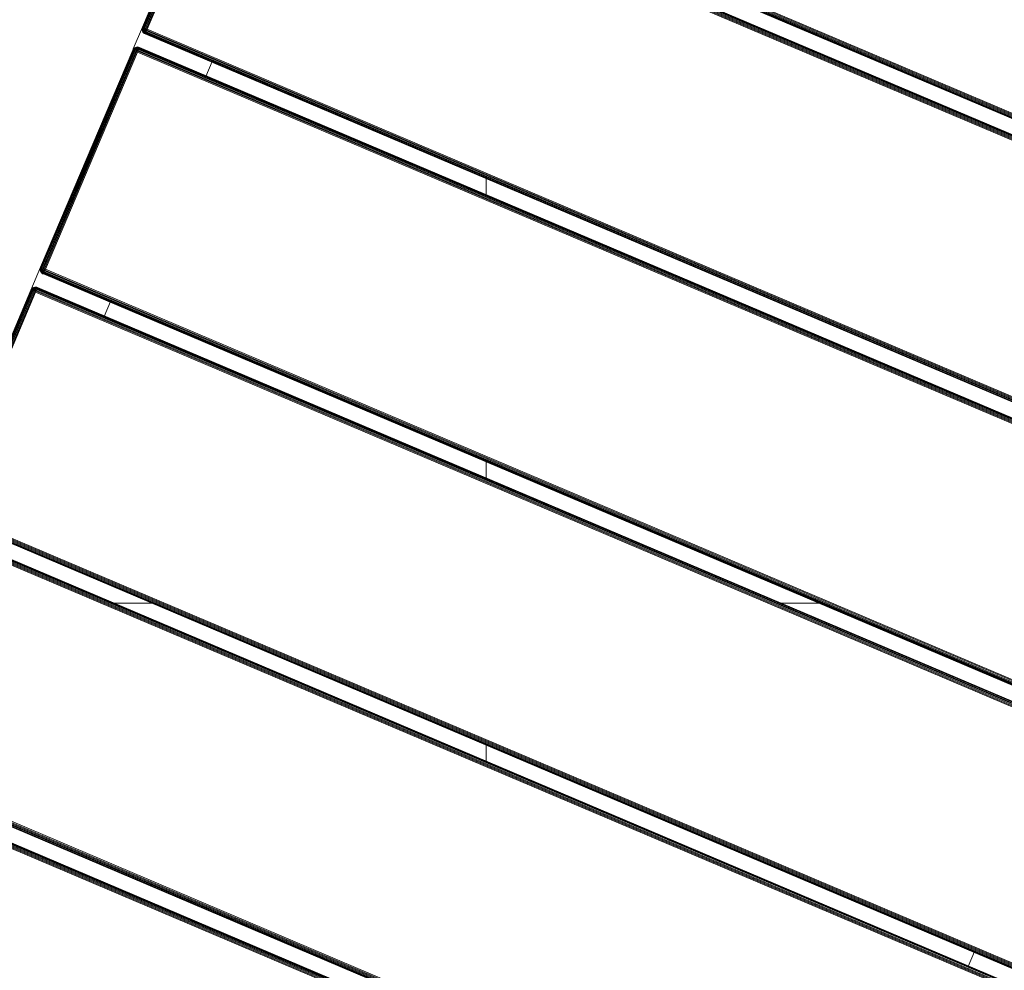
# Model space of a CAD drawing. Header units: millimetres. Extents: x -68595 to 26741, y -534 to 35396.
# Tile 19 of 172: x -60574 to -60194, y 26217 to 26584. Entities that reach past the tile are written whole.
import ezdxf

# ---------------------------------------------------------------- set-up
doc = ezdxf.new("R2010")
doc.units = ezdxf.units.MM
for name, color, linetype, lineweight, true_color in [('Furniture-1', 7, 'Continuous', 9, 0xaaaaaa), ('Kohvikulaud-1', 7, 'Continuous', 9, 0xaaaaaa), ('Surface Pattern-1', 7, 'Continuous', 9, 0x232323)]:
    doc.layers.add(name, color=color, linetype=linetype, lineweight=lineweight, true_color=true_color)

# ---------------------------------------------------------------- blocks, each defined once
blk = doc.blocks.new('MA_Kohvikulaud - Kohvikulaud_DWG-V62-Sisehoov')
at = {"layer": 'Kohvikulaud-1'}
for p, q in [((455.5, 449.97), (364.5, 449.97)), ((364.5, 449.86), (455.5, 449.86)), ((364.5, 449.67), (455.5, 449.67)), ((364.5, 449.41), (455.5, 449.41)), ((364.5, 449.09), (455.5, 449.09)), ((364.5, 448.74), (455.5, 448.74)), ((455.49, 450), (465.11, 450)), ((455.5, 450), (455.86, 449.97)), ((455.5, 449.97), (455.5, 450)), ((455.86, 449.97), (455.5, 450)), ((455.5, 449.86), (455.5, 449.97)), ((455.86, 449.93), (455.5, 449.97)), ((455.5, 449.67), (455.5, 449.86)), ((455.86, 449.83), (455.5, 449.86)), ((455.5, 449.41), (455.5, 449.67)), ((455.86, 449.65), (455.5, 449.67)), ((455.5, 449.09), (455.5, 449.41)), ((455.86, 449.39), (455.5, 449.41)), ((455.5, 448.74), (455.5, 449.09)), ((455.86, 449.08), (455.5, 449.09)), ((455.5, 448.36), (455.5, 448.74)), ((455.86, 448.72), (455.5, 448.74)), ((455.86, 449.97), (456.24, 449.86)), ((455.86, 449.93), (455.86, 449.97)), ((456.24, 449.86), (455.86, 449.97)), ((456.24, 449.83), (455.86, 449.93)), ((455.86, 449.93), (455.86, 449.83)), ((455.86, 449.83), (456.24, 449.73)), ((455.86, 449.83), (455.86, 449.65)), ((455.86, 449.65), (456.24, 449.56)), ((455.86, 449.65), (455.86, 449.39)), ((455.86, 449.39), (456.24, 449.31)), ((455.86, 449.39), (455.86, 449.08)), ((455.86, 449.08), (456.24, 449.02)), ((455.86, 449.08), (455.86, 448.72)), ((455.86, 448.72), (456.24, 448.68)), ((455.86, 448.72), (455.86, 448.36)), ((456.24, 449.86), (456.59, 449.67)), ((456.24, 449.83), (456.24, 449.86)), ((456.59, 449.67), (456.24, 449.86)), ((456.59, 449.65), (456.24, 449.83)), ((456.24, 449.83), (456.24, 449.73)), ((456.24, 449.73), (456.59, 449.56)), ((456.24, 449.73), (456.24, 449.56)), ((456.24, 449.56), (456.59, 449.4)), ((456.24, 449.56), (456.24, 449.31)), ((456.24, 449.31), (456.59, 449.18)), ((456.24, 449.31), (456.24, 449.02)), ((456.24, 449.02), (456.59, 448.92)), ((456.24, 449.02), (456.24, 448.68)), ((456.24, 448.68), (456.59, 448.62)), ((456.24, 448.68), (456.24, 448.34)), ((456.59, 449.67), (456.91, 449.41)), ((456.59, 449.65), (456.59, 449.67)), ((456.91, 449.41), (456.59, 449.67)), ((456.91, 449.39), (456.59, 449.65)), ((456.59, 449.65), (456.59, 449.56)), ((456.59, 449.56), (456.91, 449.31)), ((456.59, 449.56), (456.59, 449.4)), ((456.59, 449.4), (456.91, 449.18)), ((456.59, 449.4), (456.59, 449.18)), ((456.59, 449.18), (456.91, 449)), ((456.59, 449.18), (456.59, 448.92)), ((456.59, 448.92), (456.91, 448.77)), ((456.59, 448.92), (456.59, 448.62)), ((456.59, 448.62), (456.91, 448.52)), ((456.59, 448.62), (456.59, 448.3)), ((456.91, 449.41), (457.17, 449.09)), ((456.91, 449.39), (456.91, 449.41)), ((457.17, 449.09), (456.91, 449.41)), ((457.17, 449.08), (456.91, 449.39)), ((456.91, 449.39), (456.91, 449.31)), ((456.91, 449.31), (457.17, 449.02)), ((456.91, 449.31), (456.91, 449.18)), ((456.91, 449.18), (457.17, 448.92)), ((456.91, 449.18), (456.91, 449)), ((456.91, 449), (457.17, 448.77)), ((456.91, 449), (456.91, 448.77)), ((456.91, 448.77), (457.17, 448.6)), ((456.91, 448.77), (456.91, 448.52)), ((456.91, 448.52), (457.17, 448.4)), ((456.91, 448.52), (456.91, 448.26)), ((457.17, 449.09), (457.36, 448.74)), ((457.17, 449.08), (457.17, 449.09)), ((457.36, 448.74), (457.17, 449.09)), ((457.36, 448.72), (457.17, 449.08)), ((457.17, 449.08), (457.17, 449.02)), ((457.36, 448.74), (457.17, 449.08)), ((457.36, 448.7), (457.17, 449.02)), ((457.17, 449.02), (457.36, 448.7)), ((457.17, 449.02), (457.17, 448.92)), ((457.17, 448.92), (457.36, 448.65)), ((457.17, 448.92), (457.36, 448.65)), ((457.17, 448.92), (457.17, 448.77)), ((457.17, 448.77), (457.36, 448.57)), ((457.17, 448.77), (457.36, 448.57)), ((457.17, 448.77), (457.17, 448.6)), ((457.17, 448.6), (457.36, 448.46)), ((457.17, 448.6), (457.36, 448.46)), ((457.17, 448.6), (457.17, 448.4)), ((457.36, 448.74), (457.47, 448.36)), ((457.47, 448.36), (457.36, 448.73)), ((463.16, 448.36), (463.27, 448.74)), ((463.16, 448.36), (463.27, 448.74)), ((463.27, 448.74), (463.45, 449.09)), ((463.45, 449.09), (463.27, 448.72)), ((463.27, 448.73), (463.45, 449.09)), ((463.45, 449.08), (463.27, 448.68)), ((463.27, 448.7), (463.45, 449.08)), ((463.27, 448.68), (463.45, 449.02)), ((463.27, 448.62), (463.45, 449.02)), ((463.27, 448.62), (463.45, 448.92)), ((463.27, 448.52), (463.45, 448.92)), ((463.27, 448.52), (463.45, 448.77)), ((463.27, 448.4), (463.45, 448.77)), ((463.27, 448.4), (463.45, 448.6)), ((463.27, 448.27), (463.45, 448.6)), ((463.45, 449.09), (463.71, 449.41)), ((463.71, 449.41), (463.45, 449.09)), ((463.71, 449.39), (463.45, 449.08)), ((463.45, 449.02), (463.71, 449.31)), ((463.45, 448.92), (463.71, 449.18)), ((463.45, 449.09), (463.45, 449.08)), ((463.45, 449.08), (463.45, 449.02)), ((463.45, 449.02), (463.45, 448.92)), ((463.45, 448.77), (463.71, 449)), ((463.45, 448.92), (463.45, 448.77)), ((463.45, 448.6), (463.71, 448.77)), ((463.45, 448.77), (463.45, 448.6)), ((463.45, 448.6), (463.45, 448.4)), ((463.45, 448.4), (463.71, 448.52)), ((463.71, 449.41), (464.03, 449.67)), ((464.03, 449.67), (463.71, 449.41)), ((464.03, 449.65), (463.71, 449.39)), ((463.71, 449.31), (464.03, 449.56)), ((463.71, 449.41), (463.71, 449.39)), ((463.71, 449.18), (464.03, 449.4)), ((463.71, 449.39), (463.71, 449.31)), ((463.71, 449.31), (463.71, 449.18)), ((463.71, 449), (464.03, 449.18)), ((463.71, 449.18), (463.71, 449)), ((463.71, 449), (463.71, 448.77)), ((463.71, 448.77), (464.03, 448.92)), ((463.71, 448.77), (463.71, 448.52)), ((463.71, 448.52), (464.03, 448.62)), ((463.71, 448.52), (463.71, 448.26)), ((464.03, 449.67), (464.39, 449.86)), ((464.39, 449.86), (464.03, 449.67)), ((464.39, 449.83), (464.03, 449.65)), ((464.03, 449.56), (464.39, 449.73)), ((464.03, 449.67), (464.03, 449.65)), ((464.03, 449.65), (464.03, 449.56)), ((464.03, 449.4), (464.39, 449.56)), ((464.03, 449.56), (464.03, 449.4)), ((464.03, 449.4), (464.03, 449.18)), ((464.03, 449.18), (464.39, 449.31)), ((464.03, 449.18), (464.03, 448.92)), ((464.03, 448.92), (464.39, 449.02)), ((464.03, 448.92), (464.03, 448.62)), ((464.03, 448.62), (464.39, 448.68)), ((464.03, 448.62), (464.03, 448.3)), ((464.39, 449.86), (464.76, 449.97)), ((464.76, 449.97), (464.39, 449.86)), ((464.76, 449.93), (464.39, 449.83)), ((464.39, 449.86), (464.39, 449.83)), ((464.39, 449.73), (464.76, 449.83)), ((464.39, 449.83), (464.39, 449.73)), ((464.39, 449.73), (464.39, 449.56)), ((464.39, 449.56), (464.76, 449.65)), ((464.39, 449.56), (464.39, 449.31)), ((464.39, 449.31), (464.76, 449.39)), ((464.39, 449.31), (464.39, 449.02)), ((464.39, 449.02), (464.76, 449.08)), ((464.39, 449.02), (464.39, 448.68)), ((464.39, 448.68), (464.76, 448.72)), ((464.39, 448.68), (464.39, 448.34)), ((464.76, 449.97), (465.13, 450)), ((465.13, 450), (464.76, 449.97)), ((465.13, 449.97), (464.76, 449.93)), ((464.76, 449.97), (464.76, 449.93)), ((464.76, 449.83), (464.76, 449.93)), ((465.13, 449.86), (464.76, 449.83)), ((464.76, 449.65), (464.76, 449.83)), ((465.13, 449.67), (464.76, 449.65)), ((464.76, 449.39), (464.76, 449.65)), ((465.13, 449.41), (464.76, 449.39)), ((464.76, 449.08), (464.76, 449.39)), ((465.13, 449.09), (464.76, 449.08)), ((464.76, 448.72), (464.76, 449.08)), ((465.13, 448.74), (464.76, 448.72)), ((464.76, 448.36), (464.76, 448.72)), ((465.13, 449.97), (465.13, 450)), ((465.13, 449.86), (465.13, 449.97)), ((556.12, 449.97), (465.13, 449.97)), ((465.13, 449.67), (465.13, 449.86)), ((556.12, 449.86), (465.13, 449.86)), ((465.13, 449.41), (465.13, 449.67)), ((556.12, 449.67), (465.13, 449.67)), ((465.13, 449.09), (465.13, 449.41)), ((556.12, 449.41), (465.13, 449.41)), ((465.13, 448.74), (465.13, 449.09)), ((556.12, 449.09), (465.13, 449.09)), ((465.13, 448.36), (465.13, 448.74)), ((556.12, 448.74), (465.13, 448.74)), ((556.12, 450), (556.49, 449.97)), ((556.12, 449.97), (556.12, 450)), ((556.49, 449.97), (556.12, 450)), ((556.12, 449.86), (556.12, 449.97)), ((556.49, 449.93), (556.12, 449.97)), ((556.12, 449.67), (556.12, 449.86)), ((556.49, 449.83), (556.12, 449.86)), ((556.12, 449.41), (556.12, 449.67)), ((556.49, 449.65), (556.12, 449.67)), ((556.12, 449.09), (556.12, 449.41)), ((556.49, 449.39), (556.12, 449.41)), ((556.12, 448.74), (556.12, 449.09)), ((556.49, 449.08), (556.12, 449.09)), ((556.12, 448.36), (556.12, 448.74)), ((556.49, 448.72), (556.12, 448.74)), ((556.49, 449.97), (556.86, 449.86)), ((556.49, 449.93), (556.49, 449.97)), ((556.86, 449.86), (556.49, 449.97)), ((556.86, 449.83), (556.49, 449.93)), ((556.49, 449.93), (556.49, 449.83)), ((556.49, 449.83), (556.86, 449.73)), ((556.49, 449.83), (556.49, 449.65)), ((556.49, 449.65), (556.86, 449.56)), ((556.49, 449.65), (556.49, 449.39)), ((556.49, 449.39), (556.86, 449.31)), ((556.49, 449.39), (556.49, 449.08)), ((556.49, 449.08), (556.86, 449.02)), ((556.49, 449.08), (556.49, 448.72)), ((556.49, 448.72), (556.86, 448.68)), ((556.49, 448.72), (556.49, 448.36)), ((556.74, 450), (565.74, 450)), ((556.86, 449.86), (557.22, 449.67)), ((556.86, 449.83), (556.86, 449.86)), ((557.22, 449.67), (556.86, 449.86)), ((557.22, 449.65), (556.86, 449.83)), ((556.86, 449.83), (556.86, 449.73)), ((556.86, 449.73), (557.22, 449.56)), ((556.86, 449.73), (556.86, 449.56)), ((556.86, 449.56), (557.22, 449.4)), ((556.86, 449.56), (556.86, 449.31)), ((556.86, 449.31), (557.22, 449.18)), ((556.86, 449.31), (556.86, 449.02)), ((556.86, 449.02), (557.22, 448.92)), ((556.86, 449.02), (556.86, 448.68)), ((556.86, 448.68), (557.22, 448.62)), ((556.86, 448.68), (556.86, 448.34)), ((557.22, 449.67), (557.54, 449.41)), ((557.22, 449.65), (557.22, 449.67)), ((557.54, 449.41), (557.22, 449.67)), ((557.54, 449.39), (557.22, 449.65)), ((557.22, 449.65), (557.22, 449.56)), ((557.22, 449.56), (557.54, 449.31)), ((557.22, 449.56), (557.22, 449.4)), ((557.22, 449.4), (557.54, 449.18)), ((557.22, 449.4), (557.22, 449.18)), ((557.22, 449.18), (557.54, 449)), ((557.22, 449.18), (557.22, 448.92)), ((557.22, 448.92), (557.54, 448.77)), ((557.22, 448.92), (557.22, 448.62)), ((557.22, 448.62), (557.54, 448.52)), ((557.22, 448.62), (557.22, 448.3)), ((557.54, 449.41), (557.8, 449.09)), ((557.54, 449.39), (557.54, 449.41)), ((557.8, 449.09), (557.54, 449.41)), ((557.8, 449.08), (557.54, 449.39)), ((557.54, 449.39), (557.54, 449.31)), ((557.54, 449.31), (557.8, 449.02)), ((557.54, 449.31), (557.54, 449.18)), ((557.54, 449.18), (557.8, 448.92)), ((557.54, 449.18), (557.54, 449)), ((557.54, 449), (557.8, 448.77)), ((557.54, 449), (557.54, 448.77)), ((557.54, 448.77), (557.8, 448.6)), ((557.54, 448.77), (557.54, 448.52)), ((557.54, 448.52), (557.8, 448.4)), ((557.54, 448.52), (557.54, 448.26)), ((557.8, 449.09), (557.98, 448.74)), ((557.8, 449.08), (557.8, 449.09)), ((557.8, 449.09), (557.98, 448.73)), ((557.98, 448.73), (557.8, 449.09)), ((557.98, 448.72), (557.8, 449.08)), ((557.8, 449.08), (557.8, 449.02)), ((557.98, 448.7), (557.8, 449.02)), ((557.8, 449.02), (557.98, 448.7)), ((557.8, 449.02), (557.8, 448.92)), ((557.8, 448.92), (557.98, 448.65)), ((557.8, 448.92), (557.98, 448.65)), ((557.8, 448.92), (557.8, 448.77)), ((557.8, 448.77), (557.98, 448.57)), ((557.8, 448.77), (557.98, 448.57)), ((557.8, 448.77), (557.8, 448.6)), ((557.8, 448.6), (557.98, 448.46)), ((557.8, 448.6), (557.98, 448.46)), ((557.8, 448.6), (557.8, 448.4)), ((557.98, 448.74), (558.09, 448.36)), ((557.98, 448.74), (558.09, 448.36)), ((563.78, 448.36), (563.89, 448.74)), ((563.78, 448.36), (563.89, 448.73)), ((563.89, 448.74), (564.08, 449.09)), ((564.08, 449.09), (563.89, 448.74)), ((564.08, 449.08), (563.89, 448.68)), ((563.89, 448.74), (564.08, 449.08)), ((563.89, 448.68), (564.08, 449.02)), ((563.89, 448.62), (564.08, 449.02)), ((563.89, 448.62), (564.08, 448.92)), ((563.89, 448.52), (564.08, 448.92)), ((563.89, 448.52), (564.08, 448.77)), ((563.89, 448.4), (564.08, 448.77)), ((563.89, 448.4), (564.08, 448.6)), ((563.89, 448.27), (564.08, 448.6)), ((564.08, 449.09), (564.34, 449.41)), ((564.34, 449.41), (564.08, 449.09)), ((564.34, 449.39), (564.08, 449.08)), ((564.08, 449.02), (564.34, 449.31)), ((564.08, 448.92), (564.34, 449.18)), ((564.08, 449.09), (564.08, 449.08)), ((564.08, 449.08), (564.08, 449.02)), ((564.08, 449.02), (564.08, 448.92)), ((564.08, 448.77), (564.34, 449)), ((564.08, 448.92), (564.08, 448.77)), ((564.08, 448.6), (564.34, 448.77)), ((564.08, 448.77), (564.08, 448.6)), ((564.08, 448.6), (564.08, 448.4)), ((564.08, 448.4), (564.34, 448.52)), ((564.34, 449.41), (564.66, 449.67)), ((564.66, 449.67), (564.34, 449.41)), ((564.66, 449.65), (564.34, 449.39)), ((564.34, 449.31), (564.66, 449.56)), ((564.34, 449.41), (564.34, 449.39)), ((564.34, 449.18), (564.66, 449.4)), ((564.34, 449.39), (564.34, 449.31)), ((564.34, 449.31), (564.34, 449.18)), ((564.34, 449), (564.66, 449.18)), ((564.34, 449.18), (564.34, 449)), ((564.34, 449), (564.34, 448.77)), ((564.34, 448.77), (564.66, 448.92)), ((564.34, 448.77), (564.34, 448.52)), ((564.34, 448.52), (564.66, 448.62)), ((564.34, 448.52), (564.34, 448.26)), ((564.66, 449.67), (565.01, 449.86)), ((565.01, 449.86), (564.66, 449.67)), ((565.01, 449.83), (564.66, 449.65)), ((564.66, 449.56), (565.01, 449.73)), ((564.66, 449.67), (564.66, 449.65)), ((564.66, 449.65), (564.66, 449.56)), ((564.66, 449.4), (565.01, 449.56)), ((564.66, 449.56), (564.66, 449.4)), ((564.66, 449.4), (564.66, 449.18)), ((564.66, 449.18), (565.01, 449.31)), ((564.66, 449.18), (564.66, 448.92)), ((564.66, 448.92), (565.01, 449.02)), ((564.66, 448.92), (564.66, 448.62)), ((564.66, 448.62), (565.01, 448.68)), ((564.66, 448.62), (564.66, 448.3)), ((565.01, 449.86), (565.39, 449.97)), ((565.39, 449.97), (565.01, 449.86)), ((565.39, 449.93), (565.01, 449.83)), ((565.01, 449.86), (565.01, 449.83)), ((565.01, 449.73), (565.39, 449.83)), ((565.01, 449.83), (565.01, 449.73)), ((565.01, 449.73), (565.01, 449.56)), ((565.01, 449.56), (565.39, 449.65)), ((565.01, 449.56), (565.01, 449.31)), ((565.01, 449.31), (565.39, 449.39)), ((565.01, 449.31), (565.01, 449.02)), ((565.01, 449.02), (565.39, 449.08)), ((565.01, 449.02), (565.01, 448.68)), ((565.01, 448.68), (565.39, 448.72)), ((565.01, 448.68), (565.01, 448.34)), ((565.39, 449.97), (565.75, 450)), ((565.75, 450), (565.39, 449.97)), ((565.75, 449.97), (565.39, 449.93)), ((565.39, 449.97), (565.39, 449.93)), ((565.39, 449.83), (565.39, 449.93)), ((565.75, 449.86), (565.39, 449.83)), ((565.39, 449.65), (565.39, 449.83)), ((565.75, 449.67), (565.39, 449.65)), ((565.39, 449.39), (565.39, 449.65)), ((565.75, 449.41), (565.39, 449.39)), ((565.39, 449.08), (565.39, 449.39)), ((565.75, 449.09), (565.39, 449.08)), ((565.39, 448.72), (565.39, 449.08)), ((565.75, 448.74), (565.39, 448.72)), ((565.39, 448.36), (565.39, 448.72)), ((565.75, 449.97), (565.75, 450)), ((565.75, 449.86), (565.75, 449.97)), ((656.75, 449.97), (565.75, 449.97)), ((565.75, 449.67), (565.75, 449.86)), ((565.75, 449.86), (656.75, 449.86)), ((565.75, 449.41), (565.75, 449.67)), ((565.75, 449.67), (656.75, 449.67)), ((565.75, 449.09), (565.75, 449.41)), ((565.75, 449.41), (656.75, 449.41)), ((565.75, 448.74), (565.75, 449.09)), ((565.75, 449.09), (656.75, 449.09)), ((565.75, 448.36), (565.75, 448.74)), ((565.75, 448.74), (656.75, 448.74)), ((254.25, -448), (254.25, 448)), ((254.61, 448), (254.61, -448)), ((254.99, 448), (254.99, -448)), ((255.34, 448), (255.34, -448)), ((255.66, 448), (255.66, -448)), ((255.92, -448), (255.92, 448)), ((256.11, 448), (256.11, -448)), ((256.22, -448), (256.22, 448)), ((261.91, -448), (261.91, 448)), ((262.02, 448), (262.02, -448)), ((262.2, -448), (262.2, 448)), ((262.46, -448), (262.46, 448)), ((262.78, -448), (262.78, 448)), ((263.14, -448), (263.14, 448)), ((263.51, -448), (263.51, 448)), ((263.88, 448), (263.88, -448)), ((354.88, -448), (354.88, 448)), ((355.24, 448), (355.24, -448)), ((355.61, -448), (355.61, 448)), ((355.97, -448), (355.97, 448)), ((356.29, -448), (356.29, 448)), ((356.55, -448), (356.55, 448)), ((356.73, -448), (356.73, 448)), ((356.84, -448), (356.84, 448)), ((362.53, 448), (362.53, -448)), ((362.64, 448), (362.64, -448)), ((362.83, -448), (362.83, 448)), ((363.09, 448), (363.09, -448)), ((363.41, -448), (363.41, 448)), ((363.76, -448), (363.76, 448)), ((364.14, -448), (364.14, 448)), ((364.5, 448.36), (455.5, 448.36)), ((455.5, 448), (364.5, 448)), ((364.5, 448), (364.5, -448)), ((455.5, 448), (455.5, 448.36)), ((455.86, 448.36), (455.5, 448.36)), ((455.5, -448), (455.5, 448)), ((455.5, 448), (455.86, 448)), ((455.86, 448.36), (456.24, 448.34)), ((455.86, 448.36), (455.86, 448)), ((455.86, 448), (456.24, 448)), ((455.86, 448), (455.86, -448)), ((456.24, 448.34), (456.59, 448.3)), ((456.24, 448.34), (456.24, 448)), ((456.24, 448), (456.59, 448)), ((456.24, -448), (456.24, 448)), ((456.59, 448.3), (456.91, 448.26)), ((456.59, 448.3), (456.59, 448)), ((456.59, 448), (456.91, 448)), ((456.59, -448), (456.59, 448)), ((456.91, 448.26), (457.17, 448.2)), ((456.91, 448.26), (456.91, 448)), ((456.91, 448), (457.17, 448)), ((456.91, -448), (456.91, 448)), ((457.17, 448.4), (457.36, 448.34)), ((457.17, 448.4), (457.36, 448.34)), ((457.17, 448.4), (457.17, 448.2)), ((457.17, 448.2), (457.36, 448.2)), ((457.17, 448.2), (457.36, 448.2)), ((457.17, 448.2), (457.17, 448)), ((457.17, 448), (457.36, 448.07)), ((457.17, 448), (457.36, 448.07)), ((457.17, -448), (457.17, 448)), ((457.47, 448.03), (457.36, 448)), ((457.36, -448), (457.36, 448)), ((457.47, 448.36), (457.5, 448)), ((457.5, 448), (457.47, 448.36)), ((457.47, 448.03), (457.5, 448)), ((457.47, -448), (457.47, 448)), ((463.12, 448), (463.16, 448.36)), ((463.16, 448.36), (463.12, 448)), ((463.16, 448.03), (463.12, 448)), ((463.27, 448), (463.16, 448.03)), ((463.16, 448), (463.16, -448)), ((463.27, 448.27), (463.45, 448.4)), ((463.27, 448.13), (463.45, 448.4)), ((463.27, 448.13), (463.45, 448.2)), ((463.45, 448), (463.27, 448.13)), ((463.27, 448.07), (463.45, 448)), ((463.27, 448), (463.27, -448)), ((463.45, 448.4), (463.45, 448.2)), ((463.45, 448.2), (463.71, 448.26)), ((463.45, 448), (463.45, 448.2)), ((463.45, 448), (463.71, 448)), ((463.45, 448), (463.45, -448)), ((463.71, 448.26), (464.03, 448.3)), ((463.71, 448), (463.71, 448.26)), ((463.71, 448), (464.03, 448)), ((463.71, 448), (463.71, -448)), ((464.03, 448.3), (464.39, 448.34)), ((464.03, 448), (464.03, 448.3)), ((464.03, 448), (464.39, 448)), ((464.03, 448), (464.03, -448)), ((464.39, 448.34), (464.76, 448.36)), ((464.39, 448), (464.39, 448.34)), ((464.39, 448), (464.76, 448)), ((464.39, -448), (464.39, 448)), ((464.76, 448), (464.76, 448.36)), ((465.13, 448.36), (464.76, 448.36)), ((464.76, 448), (465.13, 448)), ((464.76, 448), (464.76, -448)), ((465.13, 448), (465.13, 448.36)), ((465.13, 448.36), (556.12, 448.36)), ((556.12, 448), (465.13, 448)), ((465.13, 448), (465.13, -448)), ((556.12, 448), (556.12, 448.36)), ((556.49, 448.36), (556.12, 448.36)), ((556.12, -448), (556.12, 448)), ((556.12, 448), (556.49, 448)), ((556.49, 448.36), (556.86, 448.34)), ((556.49, 448.36), (556.49, 448)), ((556.49, 448), (556.86, 448)), ((556.49, 448), (556.49, -448)), ((556.86, 448.34), (557.22, 448.3)), ((556.86, 448.34), (556.86, 448)), ((556.86, 448), (557.22, 448)), ((556.86, 448), (556.86, -448)), ((557.22, 448.3), (557.54, 448.26)), ((557.22, 448.3), (557.22, 448)), ((557.22, 448), (557.54, 448)), ((557.22, 448), (557.22, -448)), ((557.54, 448.26), (557.8, 448.2)), ((557.54, 448.26), (557.54, 448)), ((557.54, 448), (557.8, 448)), ((557.54, 448), (557.54, -448)), ((557.8, 448.4), (557.98, 448.34)), ((557.8, 448.4), (557.98, 448.34)), ((557.8, 448.4), (557.8, 448.2)), ((557.8, 448.2), (557.98, 448.2)), ((557.8, 448.2), (557.98, 448.2)), ((557.8, 448.2), (557.8, 448)), ((557.8, 448), (557.98, 448.07)), ((557.8, 448), (557.98, 448.07)), ((557.8, 448), (557.8, -448)), ((557.98, 448), (558.09, 448.03)), ((557.98, 448), (557.98, -448)), ((558.09, 448.36), (558.12, 448)), ((558.09, 448.36), (558.12, 448)), ((558.09, 448.03), (558.12, 448)), ((558.09, -448), (558.09, 448)), ((563.75, 448), (563.78, 448.36)), ((563.78, 448.36), (563.75, 448)), ((563.78, 448.03), (563.75, 448)), ((563.78, 448.03), (563.89, 448)), ((563.78, 448), (563.78, -448)), ((563.89, 448.27), (564.08, 448.4)), ((563.89, 448.13), (564.08, 448.4)), ((563.89, 448.13), (564.08, 448.2)), ((564.08, 448), (563.89, 448.13)), ((563.89, 448.07), (564.08, 448)), ((563.89, 448), (563.89, -448)), ((564.08, 448.4), (564.08, 448.2)), ((564.08, 448.2), (564.34, 448.26)), ((564.08, 448.2), (564.08, 448)), ((564.08, 448), (564.34, 448)), ((564.08, 448), (564.08, -448)), ((564.34, 448.26), (564.66, 448.3)), ((564.34, 448.26), (564.34, 448)), ((564.34, 448), (564.66, 448)), ((564.34, 448), (564.34, -448)), ((564.66, 448.3), (565.01, 448.34)), ((564.66, 448.3), (564.66, 448)), ((564.66, 448), (565.01, 448)), ((564.66, 448), (564.66, -448)), ((565.01, 448.34), (565.39, 448.36)), ((565.01, 448.34), (565.01, 448)), ((565.01, 448), (565.39, 448)), ((565.01, 448), (565.01, -448)), ((565.75, 448.36), (565.39, 448.36)), ((565.39, 448.36), (565.39, 448)), ((565.39, 448), (565.75, 448)), ((565.39, -448), (565.39, 448)), ((565.75, 448), (565.75, 448.36)), ((565.75, 448.36), (656.75, 448.36)), ((656.75, 448), (565.75, 448)), ((565.75, 448), (565.75, -448)), ((656.75, -448), (656.75, 448)), ((657.11, 448), (657.11, -448)), ((657.49, 448), (657.49, -448)), ((657.84, 448), (657.84, -448)), ((658.16, 448), (658.16, -448)), ((658.42, 448), (658.42, -448)), ((658.61, 448), (658.61, -448)), ((658.72, -448), (658.72, 448)), ((664.41, -448), (664.41, 448)), ((664.52, 448), (664.52, -448)), ((664.7, -448), (664.7, 448)), ((664.96, -448), (664.96, 448)), ((665.28, -448), (665.28, 448)), ((665.64, -448), (665.64, 448)), ((666.01, -448), (666.01, 448)), ((666.38, 448), (666.38, -448)), ((463.45, 420), (457.17, 420)), ((564.08, 420), (557.8, 420)), ((356.55, 15), (362.83, 15))]:
    blk.add_line(p, q, dxfattribs=at)
blk = doc.blocks.new('MA_Kohvikulaud - MA_Kohvikulaud-V63-Sisehoov')
blk.add_blockref('MA_Kohvikulaud - Kohvikulaud_DWG-V62-Sisehoov', (-357.3, 23.93))

msp = doc.modelspace()

# ---------------------------------------------------------------- hatches: boundary and pattern name
at = {"layer": 'Surface Pattern-1'}
h = msp.add_hatch(dxfattribs=at)
h.set_pattern_fill('FP_6', color=256, style=0, pattern_type=2)
h.set_pattern_definition([(270, (-67594.6, -13241.8), (600, 4e-14), []), (0, (-67594.6, -13241.8), (0, 600), [])])
h.paths.add_polyline_path([(-59902.01, 25556.61), (-57646.08, 27269.19), (-57646.08, 29348.17), (-66244.21, 29348.17), (-66244.21, 29093.17), (-66744.21, 29093.17), (-66744.21, 29348.17), (-66798.58, 29348.17), (-66798.58, 25687.16), (-64518.77, 26921.57), (-63355.37, 26921.57), (-59935.15, 25569.7)])
h.paths.add_polyline_path([(-59935.15, 25671.63), (-60763.15, 26024.35), (-60410.88, 26851.3), (-59583.94, 26499.03), (-59934.9, 25672.21)])
h.paths.add_polyline_path([(-59925.64, 25770.8), (-59923.44, 25775.98), (-60296.25, 25934.23), (-60298.45, 25929.05), (-59935.15, 25774.84)])
h.paths.add_polyline_path([(-59886.32, 25863.43), (-59884.13, 25868.61), (-60256.93, 26026.85), (-60259.13, 26021.68), (-59896.89, 25867.91)])
h.paths.add_polyline_path([(-60326.06, 25940.77), (-60323.86, 25945.95), (-60696.67, 26104.2), (-60698.87, 26099.02), (-60338.5, 25946.05)])
h.paths.add_polyline_path([(-59847.01, 25956.06), (-59844.81, 25961.23), (-60217.61, 26119.48), (-60219.81, 26114.3), (-59875.7, 25968.24)])
h.paths.add_polyline_path([(-60286.74, 26033.4), (-60284.55, 26038.58), (-60657.35, 26196.82), (-60659.55, 26191.64), (-60312.19, 26044.2)])
h.paths.add_polyline_path([(-59807.69, 26048.68), (-59805.49, 26053.86), (-60178.3, 26212.11), (-60180.49, 26206.93), (-59811.38, 26050.25)])
h.paths.add_polyline_path([(-60247.43, 26126.02), (-60245.23, 26131.2), (-60618.03, 26289.45), (-60620.23, 26284.27), (-60254.11, 26128.86)])
h.paths.add_polyline_path([(-59768.37, 26141.31), (-59766.58, 26146.66), (-60138.98, 26304.73), (-60141.18, 26299.55), (-59772.06, 26142.87)])
h.paths.add_polyline_path([(-60208.11, 26218.65), (-60205.91, 26223.83), (-60578.72, 26382.07), (-60580.91, 26376.9), (-60254.11, 26238.18)])
h.paths.add_polyline_path([(-60702.62, 26231.01), (-61172.19, 26271.89), (-61169.58, 26301.77), (-61158.95, 26300.85), (-61151.37, 26400.57), (-61203.14, 26405.07), (-61212.32, 26310.84), (-61214.46, 26310.84), (-61227.91, 26311.07), (-61228.27, 26306.88), (-61409.69, 26322.68), (-61370.66, 26770.98), (-61189.25, 26755.19), (-61189.25, 26750.03), (-61173.59, 26747.54), (-61173.52, 26745.41), (-61181.46, 26654.13), (-61128.6, 26649.53), (-61119.93, 26749.15), (-61130.56, 26750.08), (-61127.96, 26779.97), (-60658.39, 26739.09), (-60661, 26709.2), (-60671.62, 26710.13), (-60710.65, 26261.82), (-60700.02, 26260.9)])
h.paths.add_polyline_path([(-59729.05, 26233.93), (-59726.86, 26239.11), (-60099.66, 26397.36), (-60101.86, 26392.18), (-59766.58, 26249.86)])
h.paths.add_polyline_path([(-60818.88, 26301.36), (-60785.06, 26689.89), (-60790.04, 26690.32), (-60823.86, 26301.79), (-60819.24, 26301.39)])
h.paths.add_polyline_path([(-60929.71, 26311.01), (-60895.89, 26699.54), (-60900.87, 26699.97), (-60934.69, 26311.44), (-60930.07, 26311.04)])
h.paths.add_polyline_path([(-60168.79, 26311.28), (-60166.59, 26316.45), (-60539.4, 26474.7), (-60541.6, 26469.52), (-60179.65, 26315.88)])
h.paths.add_polyline_path([(-61040.54, 26320.65), (-61006.72, 26709.19), (-61011.7, 26709.62), (-61045.52, 26321.09), (-61040.91, 26320.69)])
h.paths.add_polyline_path([(-59689.74, 26326.56), (-59687.54, 26331.74), (-60060.34, 26489.98), (-60062.54, 26484.81), (-59753.84, 26353.77)])
h.paths.add_polyline_path([(-61339.39, 26346.67), (-61305.57, 26735.2), (-61334.96, 26737.76), (-61368.78, 26349.23), (-61341.39, 26346.84)])
h.paths.add_polyline_path([(-61794.58, 26398.35), (-61840.04, 26401.68), (-61870.78, 26407.04), (-61905.09, 26416.67), (-61936.08, 26428.54), (-61967.1, 26444.26), (-61995.78, 26462.31), (-62022.06, 26482.8), (-62049.05, 26508.6), (-62071.6, 26534.97), (-62089.77, 26560.85), (-62106.41, 26590.15), (-62120.92, 26622.77), (-62131.8, 26655.75), (-62139.08, 26688.22), (-62143.2, 26721.41), (-62144.05, 26759.59), (-62141.75, 26790.03), (-62135.88, 26824.61), (-62126.95, 26856.9), (-62114.39, 26889.85), (-62099.32, 26919.78), (-62080.62, 26949.54), (-62058.46, 26977.66), (-62034.33, 27002.81), (-62009.22, 27024.44), (-61978.85, 27045.48), (-61952.78, 27060.17), (-61919.95, 27074.76), (-61883.79, 27086.41), (-61854.75, 27092.84), (-61818.79, 27097.11), (-61786.3, 27097.97), (-61751.21, 27095.26), (-61718.3, 27089.65), (-61684.08, 27080.02), (-61653.08, 27068.15), (-61621.65, 27052.19), (-61593.39, 27034.38), (-61567.11, 27013.89), (-61540.12, 26988.09), (-61517.57, 26961.73), (-61499.4, 26935.85), (-61482.76, 26906.54), (-61468.25, 26873.93), (-61456.53, 26837.61), (-61450.09, 26808.51), (-61445.96, 26775.13), (-61445.04, 26738.53), (-61447.42, 26706.67), (-61453.29, 26672.07), (-61463.17, 26637.11), (-61474.78, 26606.85), (-61489.85, 26576.91), (-61508.55, 26547.15), (-61530.7, 26519.03), (-61554.84, 26493.88), (-61579.95, 26472.26), (-61607.41, 26452.97), (-61636.39, 26436.52), (-61669.22, 26421.93), (-61701.98, 26411.13), (-61736.7, 26403.53), (-61771.87, 26399.46), (-61787.01, 26398.72)])
h.paths.add_polyline_path([(-60129.47, 26403.9), (-60127.28, 26409.08), (-60500.08, 26567.33), (-60502.28, 26562.15), (-60179.65, 26425.2)])
h.paths.add_polyline_path([(-59650.42, 26419.19), (-59622.82, 26484.2), (-59995.63, 26642.44), (-60023.22, 26577.43), (-59657.46, 26422.17)])
h.paths.add_polyline_path([(-61147.68, 26430.36), (-61131.2, 26619.64), (-61184.08, 26624.02), (-61200.54, 26434.96), (-61151.37, 26430.68)])
h.paths.add_polyline_path([(-61647.95, 26475.26), (-61641.03, 26479.35), (-61647.42, 26475.58)])
h.paths.add_polyline_path([(-61622.33, 26490.62), (-61615.32, 26495.8), (-61622.27, 26490.67)])
h.paths.add_polyline_path([(-60090.16, 26496.53), (-60087.96, 26501.71), (-60460.76, 26659.95), (-60462.96, 26654.77), (-60093.95, 26498.14)])
h.paths.add_polyline_path([(-61554.46, 26552.32), (-61548.96, 26559.68), (-61554.14, 26552.76)])
h.paths.add_polyline_path([(-59757.36, 26583.89), (-59778.57, 26605.1), (-59771.03, 26612.64), (-60089.23, 26930.84), (-60096.77, 26923.3), (-60117.98, 26944.51), (-59784.7, 27277.8), (-59763.48, 27256.58), (-59771.03, 27249.04), (-59700.32, 27178.33), (-59662.8, 27215.85), (-59729.03, 27283.57), (-59728.47, 27284.32), (-59718.6, 27295.01), (-59721.43, 27298.64), (-59593.06, 27427), (-59275.26, 27108.41), (-59403.63, 26980.04), (-59407.67, 26983.27), (-59419.56, 26972.97), (-59420.34, 26973.4), (-59486.02, 27039.07), (-59523.54, 27001.55), (-59452.83, 26930.84), (-59445.29, 26938.39), (-59424.07, 26917.17), (-59736.53, 26604.71)])
h.paths.add_polyline_path([(-60050.84, 26589.15), (-60023.24, 26654.16), (-60396.05, 26812.41), (-60423.64, 26747.4), (-60093.95, 26607.45)])
h.paths.add_polyline_path([(-61520.86, 26602.89), (-61517.49, 26609.91), (-61520.74, 26603.14)])
h.paths.add_polyline_path([(-61497.78, 26659.01), (-61495.78, 26666.76), (-61497.59, 26659.74)])
h.paths.add_polyline_path([(-59713.58, 26712.52), (-59710.04, 26716.06), (-59985.81, 26991.83), (-59989.35, 26988.29), (-59722.67, 26721.62)])
h.paths.add_polyline_path([(-61486.06, 26718.56), (-61485.61, 26726.54), (-61486.02, 26719.3)])
h.paths.add_polyline_path([(-61486.18, 26779.52), (-61487.29, 26787.22), (-61486.21, 26779.69)])
h.paths.add_polyline_path([(-59634.91, 26791.19), (-59631.38, 26794.72), (-59907.15, 27070.49), (-59910.68, 27066.96), (-59646.27, 26802.55)])
h.paths.add_polyline_path([(-61492.44, 26816.46), (-61493.27, 26819.78), (-61492.82, 26817.94)])
h.paths.add_polyline_path([(-59556.24, 26869.85), (-59552.71, 26873.39), (-59828.48, 27149.16), (-59832.02, 27145.62), (-59617.23, 26930.84)])
h.paths.add_polyline_path([(-61521.5, 26894.98), (-61525.59, 26901.9), (-61521.81, 26895.51)])
h.paths.add_polyline_path([(-61536.86, 26920.59), (-61542.04, 26927.62), (-61536.91, 26920.66)])
h.paths.add_polyline_path([(-61598.56, 26988.47), (-61605.92, 26993.97), (-61598.74, 26988.6)])
h.paths.add_polyline_path([(-61649.12, 27022.07), (-61659.08, 27026.82), (-61649.38, 27022.19)])
h.paths.add_polyline_path([(-59544.75, 27022.76), (-59507.23, 27060.29), (-59641.58, 27194.64), (-59679.1, 27157.12), (-59548.34, 27026.35)])
h.paths.add_polyline_path([(-61705.25, 27045.15), (-61712.99, 27047.16), (-61705.98, 27045.34)])
h.paths.add_polyline_path([(-61764.79, 27056.87), (-61772.78, 27057.32), (-61765.54, 27056.91)])
h.paths.add_polyline_path([(-59344.13, 27081.97), (-59323.67, 27103.23), (-59599.04, 27378.6), (-59619.9, 27357.74), (-59351.03, 27088.87)])
h.paths.add_polyline_path([(-59595.4, 28393.03), (-59595.4, 29293.03), (-58695.4, 29293.03), (-58695.4, 28393.03), (-59593.4, 28393.03)])
h.paths.add_polyline_path([(-59160.4, 28423.03), (-59160.4, 28493.66), (-59565.4, 28493.66), (-59565.4, 28423.03), (-59439.22, 28423.03)])
h.paths.add_polyline_path([(-59130.4, 28423.03), (-58725.4, 28423.03), (-58725.4, 28493.66), (-59130.4, 28493.66)])
h.paths.add_polyline_path([(-60051.44, 28463.63), (-60375.55, 28814.78), (-60353.5, 28835.13), (-60344.05, 28824.89), (-60270.57, 28892.72), (-60306.56, 28931.71), (-60376.79, 28868.21), (-60377.51, 28868.72), (-60387.74, 28879.26), (-60391.52, 28876.31), (-60514.76, 29009.83), (-60183.81, 29314.75), (-60060.57, 29181.23), (-60063.78, 29177.13), (-60054.14, 29165.03), (-60054.59, 29164.27), (-60122.85, 29101.27), (-60086.86, 29062.28), (-60013.38, 29130.1), (-60022.83, 29140.34), (-60000.78, 29160.69), (-59676.67, 28809.54), (-59698.72, 28789.19), (-59708.17, 28799.43), (-60038.84, 28494.22), (-60029.39, 28483.98), (-60038.84, 28475.26)])
h.paths.add_polyline_path([(-58316.71, 28469.45), (-58337.06, 28491.49), (-58326.82, 28500.94), (-58632.03, 28831.62), (-58642.27, 28822.17), (-58662.62, 28844.21), (-58311.47, 29168.32), (-58291.12, 29146.28), (-58301.36, 29136.83), (-58233.53, 29063.35), (-58194.54, 29099.33), (-58258.04, 29169.56), (-58257.53, 29170.29), (-58246.99, 29180.51), (-58249.94, 29184.29), (-58116.42, 29307.53), (-57811.5, 28976.59), (-57945.25, 28853.6), (-57949.12, 28856.56), (-57961.22, 28846.92), (-57961.98, 28847.37), (-58024.98, 28915.63), (-58063.97, 28879.64), (-57996.15, 28806.15), (-57985.91, 28815.6), (-57965.56, 28793.56), (-58314.06, 28471.9)])
h.paths.add_polyline_path([(-59439.22, 28588.66), (-59160.4, 28588.66), (-59160.4, 28594.28), (-59565.4, 28594.28), (-59565.4, 28588.66)])
h.paths.add_polyline_path([(-59002.73, 28588.66), (-58725.4, 28588.66), (-58725.4, 28594.28), (-59130.4, 28594.28), (-59130.4, 28588.66)])
h.paths.add_polyline_path([(-60092.25, 28596.31), (-59805.67, 28860.83), (-59809.06, 28864.5), (-60095.64, 28599.99), (-60093.95, 28598.15)])
h.paths.add_polyline_path([(-58265.42, 28598.44), (-58261.75, 28601.83), (-58526.26, 28888.42), (-58529.94, 28885.03), (-58271.91, 28605.47)])
h.paths.add_polyline_path([(-58183.67, 28673.9), (-58180, 28677.29), (-58444.51, 28963.87), (-58448.19, 28960.48), (-58195.19, 28686.37)])
h.paths.add_polyline_path([(-60167.71, 28678.06), (-59881.12, 28942.58), (-59884.51, 28946.25), (-60171.1, 28681.74)])
h.paths.add_polyline_path([(-59439.22, 28689.28), (-59160.4, 28689.28), (-59160.4, 28694.91), (-59565.4, 28694.91), (-59565.4, 28689.28)])
h.paths.add_polyline_path([(-58784.49, 28689.28), (-58725.4, 28689.28), (-58725.4, 28694.91), (-59130.4, 28694.91), (-59130.4, 28689.28), (-59002.73, 28689.28)])
h.paths.add_polyline_path([(-58101.92, 28749.35), (-58098.24, 28752.74), (-58362.76, 29039.33), (-58366.44, 29035.94), (-58109.4, 28757.45)])
h.paths.add_polyline_path([(-60243.16, 28759.81), (-59956.58, 29024.33), (-59959.97, 29028.01), (-60246.55, 28763.49)])
h.paths.add_polyline_path([(-58959.56, 28789.91), (-58725.4, 28789.91), (-58725.4, 28795.53), (-59130.4, 28795.53), (-59130.4, 28789.91), (-59002.73, 28789.91)])
h.paths.add_polyline_path([(-59160.4, 28789.91), (-59160.4, 28795.53), (-59565.4, 28795.53), (-59565.4, 28789.91), (-59220.97, 28789.91)])
h.paths.add_polyline_path([(-58725.4, 28890.53), (-58725.4, 28896.16), (-59130.4, 28896.16), (-59130.4, 28890.53), (-58784.49, 28890.53)])
h.paths.add_polyline_path([(-59220.97, 28890.53), (-59160.4, 28890.53), (-59160.4, 28896.16), (-59565.4, 28896.16), (-59565.4, 28890.53), (-59330.09, 28890.53)])
h.paths.add_polyline_path([(-58084.32, 28901.68), (-58045.33, 28937.67), (-58174.2, 29077.29), (-58213.19, 29041.3), (-58102.31, 28921.17)])
h.paths.add_polyline_path([(-60248.53, 28913.06), (-60108.91, 29041.93), (-60144.9, 29080.92), (-60284.51, 28952.05), (-60268.07, 28934.24)])
h.paths.add_polyline_path([(-57881.48, 28952.81), (-57860.06, 28973.09), (-58124.32, 29259.41), (-58146, 29239.4), (-57886.03, 28957.74)])
h.paths.add_polyline_path([(-60446.62, 28980.25), (-60160.04, 29244.77), (-60180.32, 29266.19), (-60466.63, 29001.93), (-60450.31, 28984.25)])
h.paths.add_polyline_path([(-59565.4, 28991.16), (-59160.4, 28991.16), (-59160.4, 28996.78), (-59565.4, 28996.78)])
h.paths.add_polyline_path([(-58725.4, 28991.16), (-58725.4, 28996.78), (-59130.4, 28996.78), (-59130.4, 28991.16), (-58784.49, 28991.16)])
h.paths.add_polyline_path([(-58725.4, 29091.78), (-58725.4, 29097.41), (-59130.4, 29097.41), (-59130.4, 29091.78), (-58784.49, 29091.78)])
h.paths.add_polyline_path([(-59220.97, 29091.78), (-59160.4, 29091.78), (-59160.4, 29097.41), (-59565.4, 29097.41), (-59565.4, 29091.78), (-59439.22, 29091.78)])
h.paths.add_polyline_path([(-59439.22, 29192.41), (-59160.4, 29192.41), (-59160.4, 29198.03), (-59565.4, 29198.03), (-59565.4, 29192.41)])
h.paths.add_polyline_path([(-58725.4, 29192.41), (-58725.4, 29198.03), (-59130.4, 29198.03), (-59130.4, 29192.41), (-58784.49, 29192.41)])

# ---------------------------------------------------------------- block references
at = {"layer": 'Furniture-1', "rotation": 66.99999999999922}
msp.add_blockref('MA_Kohvikulaud - MA_Kohvikulaud-V63-Sisehoov', (-60172.11, 26203.83), dxfattribs=at)

doc.saveas('drawing.dxf')
